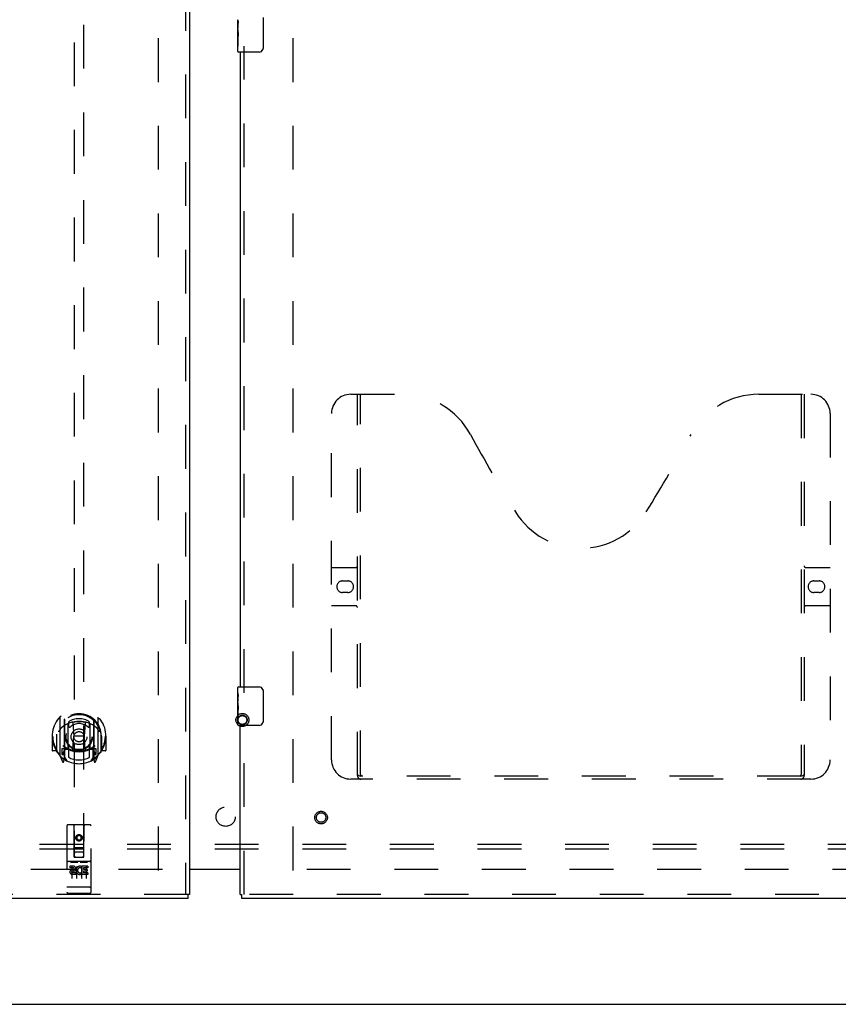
# Model space of a CAD drawing. Header units: inches. Extents: x 0 to 207, y 0 to 134.
# Tile 4 of 68: x 66 to 88, y 34 to 60. Entities that reach past the tile are written whole.
import ezdxf

# ---------------------------------------------------------------- set-up
doc = ezdxf.new("R2010")
doc.units = ezdxf.units.IN
doc.header["$LTSCALE"] = 11.383625
doc.header["$MEASUREMENT"] = 0
doc.linetypes.add('HIDDEN', pattern=[0.2, 0.1, -0.1])
doc.layers.get('0').update_dxf_attribs({"linetype": 'CONTINUOUS'})
for name, color, linetype in [('DEFAULT_2', 8, 'HIDDEN'), ('LEFTHAND_DOOR_ASSEMBLY', 7, 'CONTINUOUS'), ('RIGHTHAND_DOOR_ASSEMBLY', 7, 'CONTINUOUS'), ('SUBPANEL', 7, 'CONTINUOUS')]:
    doc.layers.add(name, color=color, linetype=linetype)

msp = doc.modelspace()

# ---------------------------------------------------------------- linework, layer by layer
at = {"color": 3, "linetype": 'Continuous'}
for p, q in [((70.865, 37.679), (72.177, 37.679)), ((72.177, 37.664), (70.865, 37.664)), ((44.979, 34.164), (98.625, 34.164))]:
    msp.add_line(p, q, dxfattribs=at)
at = {"layer": 'DEFAULT_2', "color": 8, "linetype": 'HIDDEN'}
for p, q in [((70.052, 37.643), (70.052, 98.685)), ((73.552, 37.643), (73.552, 98.685)), ((70.156, 37.664), (48.066, 37.664)), ((95.538, 37.664), (73.448, 37.664))]:
    msp.add_line(p, q, dxfattribs=at)
for radius in [0.169, 0.124, 0.114]:
    msp.add_circle((72.236, 41.554), radius, dxfattribs=at)
at = {"layer": 'LEFTHAND_DOOR_ASSEMBLY', "color": 8, "linetype": 'HIDDEN'}
for p, q in [((70.761, 99.31), (70.761, 37.018)), ((67.865, 65.994), (67.865, 37.992)), ((68.115, 37.992), (68.115, 65.994)), ((67.49, 41.62), (67.49, 40.652)), ((67.607, 41.566), (67.607, 40.55)), ((67.615, 41.541), (67.615, 40.538)), ((67.715, 41.501), (67.715, 41.399)), ((67.827, 41.475), (67.857, 41.136)), ((68.152, 41.475), (68.122, 41.136)), ((68.265, 41.399), (68.265, 41.501)), ((68.365, 41.541), (68.365, 40.538)), ((68.372, 41.566), (68.372, 40.55)), ((68.49, 40.652), (68.49, 41.62)), ((67.707, 40.818), (67.707, 41.449)), ((68.272, 41.449), (68.272, 40.818)), ((67.305, 41.136), (67.29, 41.136)), ((67.29, 41.136), (67.29, 40.763)), ((67.407, 41.136), (67.422, 41.136)), ((67.407, 41.136), (67.407, 40.748)), ((67.415, 41.183), (67.415, 41.185)), ((67.415, 40.725), (67.415, 41.183)), ((67.827, 40.792), (67.857, 41.136)), ((68.122, 41.136), (67.857, 41.136)), ((68.153, 40.792), (68.122, 41.136)), ((68.572, 41.136), (68.557, 41.136)), ((68.565, 41.183), (68.565, 41.185)), ((68.565, 40.725), (68.565, 41.183)), ((68.572, 41.136), (68.572, 40.748)), ((68.69, 41.136), (68.675, 41.136)), ((68.69, 41.136), (68.69, 40.763)), ((67.407, 40.748), (67.305, 40.748)), ((67.407, 40.748), (67.415, 40.763)), ((67.607, 40.807), (67.547, 40.807)), ((67.547, 40.807), (67.547, 40.657)), ((67.585, 40.711), (67.556, 40.665)), ((67.617, 40.77), (67.617, 40.563)), ((67.707, 40.808), (67.635, 40.808)), ((67.703, 40.79), (67.637, 40.79)), ((67.715, 40.837), (67.715, 40.585)), ((68.265, 40.585), (68.265, 40.837)), ((68.345, 40.808), (68.272, 40.808)), ((68.342, 40.79), (68.276, 40.79)), ((68.362, 40.563), (68.362, 40.77)), ((68.432, 40.807), (68.372, 40.807)), ((68.424, 40.665), (68.395, 40.711)), ((68.432, 40.657), (68.432, 40.807)), ((68.564, 40.763), (68.572, 40.748)), ((68.675, 40.748), (68.572, 40.748)), ((67.494, 40.642), (67.564, 40.466)), ((67.547, 40.657), (67.615, 40.657)), ((67.586, 40.546), (67.59, 40.543)), ((67.593, 40.469), (67.607, 40.55)), ((67.685, 40.488), (67.615, 40.597)), ((68.365, 40.597), (68.295, 40.488)), ((68.365, 40.657), (68.432, 40.657)), ((68.372, 40.55), (68.386, 40.469)), ((68.393, 40.546), (68.394, 40.546)), ((68.394, 40.546), (68.394, 40.546)), ((68.394, 40.546), (68.394, 40.546)), ((68.415, 40.466), (68.485, 40.642)), ((67.677, 38.802), (67.677, 37.077)), ((68.272, 38.832), (67.707, 38.832)), ((67.863, 37.992), (67.86, 38.802)), ((68.116, 37.992), (68.12, 38.802)), ((68.302, 37.077), (68.302, 38.802)), ((67.99, 38.564), (67.927, 38.528)), ((67.927, 38.528), (67.937, 38.523)), ((67.927, 38.528), (67.927, 38.456)), ((67.927, 38.456), (67.937, 38.462)), ((67.927, 38.456), (67.99, 38.42)), ((67.99, 38.553), (67.937, 38.523)), ((67.937, 38.523), (67.937, 38.462)), ((67.937, 38.462), (67.99, 38.432)), ((68.052, 38.528), (67.99, 38.564)), ((67.99, 38.564), (67.99, 38.553)), ((68.042, 38.523), (67.99, 38.553)), ((67.99, 38.432), (68.042, 38.462)), ((67.99, 38.42), (68.052, 38.456)), ((67.99, 38.42), (67.99, 38.432)), ((68.052, 38.528), (68.042, 38.523)), ((68.042, 38.462), (68.042, 38.523)), ((68.052, 38.456), (68.042, 38.462)), ((68.052, 38.456), (68.052, 38.528)), ((67.862, 38.242), (68.117, 38.242)), ((68.272, 37.875), (67.707, 37.875)), ((67.863, 37.992), (67.865, 37.992)), ((67.865, 37.992), (68.115, 37.992)), ((68.075, 38.117), (67.905, 38.117)), ((68.115, 37.992), (68.116, 37.992)), ((67.845, 37.753), (67.753, 37.753)), ((67.753, 37.753), (67.753, 37.711)), ((67.845, 37.711), (67.753, 37.711)), ((67.779, 37.859), (67.951, 37.859)), ((67.802, 37.744), (67.802, 37.438)), ((67.849, 37.667), (67.803, 37.667)), ((67.845, 37.626), (67.817, 37.626)), ((67.927, 37.744), (67.927, 37.438)), ((68.029, 37.859), (68.201, 37.859)), ((68.052, 37.744), (68.052, 37.438)), ((68.065, 37.717), (68.052, 37.699)), ((68.062, 37.742), (68.065, 37.741)), ((68.222, 37.753), (68.065, 37.753)), ((68.065, 37.753), (68.065, 37.741)), ((68.065, 37.717), (68.065, 37.54)), ((68.222, 37.711), (68.108, 37.711)), ((68.108, 37.711), (68.108, 37.667)), ((68.2, 37.667), (68.108, 37.667)), ((68.2, 37.625), (68.108, 37.625)), ((68.108, 37.625), (68.108, 37.582)), ((68.177, 37.744), (68.177, 37.438)), ((68.2, 37.667), (68.2, 37.625)), ((68.222, 37.753), (68.222, 37.711)), ((67.909, 37.582), (67.817, 37.582)), ((67.909, 37.54), (67.817, 37.54)), ((67.909, 37.582), (67.909, 37.54)), ((68.041, 37.588), (68.058, 37.549)), ((68.222, 37.54), (68.065, 37.54)), ((68.222, 37.582), (68.108, 37.582)), ((68.222, 37.582), (68.222, 37.54)), ((67.695, 37.206), (67.694, 37.206)), ((67.696, 37.206), (67.695, 37.206)), ((67.695, 37.206), (67.695, 37.206)), ((67.697, 37.205), (67.696, 37.206)), ((67.698, 37.205), (67.697, 37.205)), ((67.699, 37.205), (67.698, 37.205)), ((67.7, 37.205), (67.699, 37.205)), ((67.699, 37.205), (67.699, 37.205)), ((67.701, 37.205), (67.7, 37.205)), ((67.702, 37.205), (67.701, 37.205)), ((67.703, 37.205), (67.702, 37.205)), ((67.704, 37.205), (67.703, 37.205)), ((67.703, 37.205), (67.703, 37.205)), ((67.705, 37.205), (67.704, 37.205)), ((67.706, 37.205), (67.705, 37.205)), ((67.707, 37.205), (67.706, 37.205)), ((68.272, 37.205), (67.707, 37.205)), ((68.272, 37.205), (68.273, 37.205)), ((68.273, 37.205), (68.274, 37.205)), ((68.274, 37.205), (68.275, 37.205)), ((68.276, 37.205), (68.277, 37.205)), ((68.277, 37.205), (68.278, 37.205)), ((68.278, 37.205), (68.279, 37.205)), ((68.279, 37.205), (68.28, 37.205)), ((68.279, 37.205), (68.279, 37.205)), ((68.28, 37.205), (68.281, 37.205)), ((68.281, 37.205), (68.282, 37.205)), ((68.282, 37.205), (68.283, 37.205)), ((68.283, 37.206), (68.284, 37.206)), ((68.283, 37.205), (68.283, 37.206)), ((68.284, 37.206), (68.285, 37.206)), ((68.285, 37.206), (68.286, 37.206)), ((68.286, 37.206), (68.286, 37.206)), ((70.823, 37.018), (46.719, 37.018)), ((68.272, 37.047), (67.707, 37.047))]:
    msp.add_line(p, q, dxfattribs=at)
at = {"layer": 'LEFTHAND_DOOR_ASSEMBLY', "color": 3, "linetype": 'Continuous'}
for p, q in [((70.865, 99.31), (70.865, 37.018)), ((70.823, 36.914), (46.719, 36.914))]:
    msp.add_line(p, q, dxfattribs=at)
at = {"layer": 'LEFTHAND_DOOR_ASSEMBLY', "color": 7, "linetype": 'Continuous'}
for p in [(70.865, 37.018), (70.823, 36.914)]:
    msp.add_line(p, (70.823, 37.018), dxfattribs=at)
at = {"layer": 'LEFTHAND_DOOR_ASSEMBLY', "color": 8, "linetype": 'HIDDEN'}
for points in [[(67.444, 41.575), (67.445, 41.576), (67.446, 41.576), (67.446, 41.577), (67.447, 41.578), (67.448, 41.579), (67.449, 41.58), (67.449, 41.58), (67.45, 41.581), (67.451, 41.582), (67.452, 41.583), (67.452, 41.583), (67.453, 41.584), (67.454, 41.585), (67.455, 41.586), (67.456, 41.586), (67.456, 41.587), (67.457, 41.588), (67.458, 41.588), (67.459, 41.589), (67.46, 41.589), (67.461, 41.59), (67.461, 41.591), (67.462, 41.591), (67.463, 41.592), (67.464, 41.592), (67.465, 41.593), (67.466, 41.593), (67.467, 41.594), (67.468, 41.594), (67.468, 41.595), (67.469, 41.595), (67.47, 41.596), (67.471, 41.596), (67.472, 41.597)], [(67.802, 41.493), (67.807, 41.494), (67.813, 41.496), (67.818, 41.497), (67.823, 41.498), (67.829, 41.5), (67.834, 41.501), (67.84, 41.502), (67.845, 41.503), (67.851, 41.505), (67.856, 41.506), (67.862, 41.507), (67.867, 41.508), (67.873, 41.509), (67.878, 41.51), (67.884, 41.51), (67.889, 41.511), (67.895, 41.512), (67.9, 41.513), (67.906, 41.513), (67.912, 41.514), (67.917, 41.515), (67.923, 41.515), (67.928, 41.516), (67.934, 41.516), (67.939, 41.517), (67.945, 41.517), (67.951, 41.517), (67.956, 41.518), (67.962, 41.518), (67.967, 41.518), (67.973, 41.518), (67.979, 41.518), (67.984, 41.518), (67.99, 41.518), (67.995, 41.518), (68.001, 41.518), (68.007, 41.518), (68.012, 41.518), (68.018, 41.518), (68.023, 41.518), (68.029, 41.517), (68.034, 41.517), (68.04, 41.517), (68.046, 41.516), (68.051, 41.516), (68.057, 41.515), (68.062, 41.515), (68.068, 41.514), (68.073, 41.513), (68.079, 41.513), (68.085, 41.512), (68.09, 41.511), (68.096, 41.51), (68.101, 41.51), (68.107, 41.509), (68.112, 41.508), (68.118, 41.507), (68.123, 41.506), (68.129, 41.505), (68.134, 41.503), (68.14, 41.502), (68.145, 41.501), (68.151, 41.5), (68.156, 41.498), (68.161, 41.497), (68.167, 41.496), (68.172, 41.494), (68.178, 41.493)], [(68.507, 41.597), (68.508, 41.596), (68.509, 41.596), (68.51, 41.595), (68.511, 41.595), (68.512, 41.594), (68.513, 41.594), (68.514, 41.593), (68.515, 41.593), (68.516, 41.592), (68.516, 41.592), (68.517, 41.591), (68.518, 41.591), (68.519, 41.59), (68.52, 41.589), (68.521, 41.589), (68.521, 41.588), (68.522, 41.588), (68.523, 41.587), (68.524, 41.586), (68.525, 41.586), (68.526, 41.585), (68.526, 41.584), (68.527, 41.583), (68.528, 41.583), (68.529, 41.582), (68.529, 41.581), (68.53, 41.58), (68.531, 41.58), (68.532, 41.579), (68.532, 41.578), (68.533, 41.577), (68.534, 41.576), (68.534, 41.576), (68.535, 41.575)], [(67.535, 41.351), (67.534, 41.35), (67.532, 41.348), (67.531, 41.347), (67.529, 41.346), (67.528, 41.344), (67.526, 41.342), (67.524, 41.341), (67.523, 41.339), (67.521, 41.337), (67.519, 41.335), (67.517, 41.333), (67.515, 41.331), (67.513, 41.329), (67.511, 41.327), (67.509, 41.325), (67.507, 41.322), (67.505, 41.32), (67.503, 41.317), (67.501, 41.315), (67.499, 41.312), (67.497, 41.309), (67.495, 41.306), (67.492, 41.303), (67.49, 41.3), (67.488, 41.297), (67.485, 41.293), (67.483, 41.29), (67.48, 41.286), (67.477, 41.282), (67.475, 41.278), (67.472, 41.274), (67.469, 41.269), (67.466, 41.265), (67.463, 41.26), (67.46, 41.255), (67.457, 41.249)], [(68.522, 41.249), (68.519, 41.255), (68.516, 41.26), (68.513, 41.265), (68.51, 41.269), (68.507, 41.274), (68.505, 41.278), (68.502, 41.282), (68.499, 41.286), (68.497, 41.29), (68.494, 41.293), (68.492, 41.297), (68.49, 41.3), (68.487, 41.303), (68.485, 41.306), (68.483, 41.309), (68.48, 41.312), (68.478, 41.315), (68.476, 41.317), (68.474, 41.32), (68.472, 41.322), (68.47, 41.325), (68.468, 41.327), (68.466, 41.329), (68.464, 41.331), (68.462, 41.333), (68.461, 41.335), (68.459, 41.337), (68.457, 41.339), (68.455, 41.341), (68.454, 41.342), (68.452, 41.344), (68.45, 41.345), (68.449, 41.347), (68.447, 41.348), (68.446, 41.35), (68.444, 41.351)], [(67.472, 40.675), (67.471, 40.676), (67.47, 40.676), (67.469, 40.677), (67.468, 40.677), (67.468, 40.678), (67.467, 40.678), (67.466, 40.679), (67.465, 40.679), (67.464, 40.68), (67.463, 40.68), (67.462, 40.681), (67.461, 40.681), (67.461, 40.682), (67.46, 40.682), (67.459, 40.683), (67.458, 40.684), (67.457, 40.684), (67.456, 40.685), (67.456, 40.686), (67.455, 40.686), (67.454, 40.687), (67.453, 40.688), (67.452, 40.689), (67.452, 40.689), (67.451, 40.69), (67.45, 40.691), (67.449, 40.692), (67.449, 40.692), (67.448, 40.693), (67.447, 40.694), (67.446, 40.695), (67.446, 40.696), (67.445, 40.696), (67.444, 40.697)], [(68.535, 40.697), (68.534, 40.696), (68.534, 40.696), (68.533, 40.695), (68.532, 40.694), (68.532, 40.693), (68.531, 40.692), (68.53, 40.692), (68.529, 40.691), (68.529, 40.69), (68.528, 40.689), (68.527, 40.689), (68.526, 40.688), (68.526, 40.687), (68.525, 40.686), (68.524, 40.686), (68.523, 40.685), (68.522, 40.684), (68.521, 40.684), (68.521, 40.683), (68.52, 40.682), (68.519, 40.682), (68.518, 40.681), (68.517, 40.681), (68.516, 40.68), (68.516, 40.68), (68.515, 40.679), (68.514, 40.679), (68.513, 40.678), (68.512, 40.678), (68.511, 40.677), (68.51, 40.677), (68.509, 40.676), (68.508, 40.676), (68.507, 40.675)], [(67.772, 37.858), (67.772, 37.858), (67.772, 37.858), (67.773, 37.858), (67.773, 37.858), (67.773, 37.858), (67.773, 37.858), (67.773, 37.858), (67.773, 37.858), (67.773, 37.858), (67.773, 37.858), (67.773, 37.858), (67.773, 37.858), (67.774, 37.858), (67.774, 37.858), (67.774, 37.858), (67.774, 37.858), (67.774, 37.858), (67.774, 37.858), (67.774, 37.859), (67.774, 37.859), (67.775, 37.859), (67.775, 37.859), (67.775, 37.859), (67.775, 37.859), (67.775, 37.859), (67.775, 37.859), (67.775, 37.859), (67.776, 37.859), (67.776, 37.859), (67.776, 37.859), (67.776, 37.859), (67.776, 37.859), (67.776, 37.859), (67.776, 37.859), (67.777, 37.859), (67.777, 37.859), (67.777, 37.859), (67.777, 37.859), (67.777, 37.859), (67.778, 37.859), (67.778, 37.859), (67.778, 37.859), (67.778, 37.859), (67.778, 37.859), (67.779, 37.859)], [(67.951, 37.859), (67.951, 37.859), (67.951, 37.859), (67.951, 37.859), (67.951, 37.859), (67.952, 37.859), (67.952, 37.859), (67.952, 37.859), (67.952, 37.859), (67.952, 37.859), (67.953, 37.859), (67.953, 37.859), (67.953, 37.859), (67.953, 37.859), (67.953, 37.859), (67.953, 37.859), (67.954, 37.859), (67.954, 37.859), (67.954, 37.859), (67.954, 37.859), (67.954, 37.859), (67.954, 37.859), (67.955, 37.859), (67.955, 37.859), (67.955, 37.859), (67.955, 37.859), (67.955, 37.859), (67.955, 37.859), (67.955, 37.858), (67.955, 37.858), (67.956, 37.858), (67.956, 37.858), (67.956, 37.858), (67.956, 37.858), (67.956, 37.858), (67.956, 37.858), (67.956, 37.858), (67.956, 37.858), (67.956, 37.858), (67.957, 37.858), (67.957, 37.858), (67.957, 37.858), (67.957, 37.858), (67.957, 37.858), (67.957, 37.858), (67.957, 37.858), (67.957, 37.858)], [(68.022, 37.858), (68.022, 37.858), (68.022, 37.858), (68.023, 37.858), (68.023, 37.858), (68.023, 37.858), (68.023, 37.858), (68.023, 37.858), (68.023, 37.858), (68.023, 37.858), (68.023, 37.858), (68.023, 37.858), (68.023, 37.858), (68.024, 37.858), (68.024, 37.858), (68.024, 37.858), (68.024, 37.858), (68.024, 37.858), (68.024, 37.858), (68.024, 37.859), (68.024, 37.859), (68.025, 37.859), (68.025, 37.859), (68.025, 37.859), (68.025, 37.859), (68.025, 37.859), (68.025, 37.859), (68.025, 37.859), (68.026, 37.859), (68.026, 37.859), (68.026, 37.859), (68.026, 37.859), (68.026, 37.859), (68.026, 37.859), (68.026, 37.859), (68.027, 37.859), (68.027, 37.859), (68.027, 37.859), (68.027, 37.859), (68.027, 37.859), (68.028, 37.859), (68.028, 37.859), (68.028, 37.859), (68.028, 37.859), (68.028, 37.859), (68.029, 37.859)], [(68.201, 37.859), (68.201, 37.859), (68.201, 37.859), (68.201, 37.859), (68.201, 37.859), (68.202, 37.859), (68.202, 37.859), (68.202, 37.859), (68.202, 37.859), (68.202, 37.859), (68.203, 37.859), (68.203, 37.859), (68.203, 37.859), (68.203, 37.859), (68.203, 37.859), (68.203, 37.859), (68.204, 37.859), (68.204, 37.859), (68.204, 37.859), (68.204, 37.859), (68.204, 37.859), (68.204, 37.859), (68.205, 37.859), (68.205, 37.859), (68.205, 37.859), (68.205, 37.859), (68.205, 37.859), (68.205, 37.859), (68.205, 37.858), (68.205, 37.858), (68.206, 37.858), (68.206, 37.858), (68.206, 37.858), (68.206, 37.858), (68.206, 37.858), (68.206, 37.858), (68.206, 37.858), (68.206, 37.858), (68.207, 37.858), (68.207, 37.858), (68.207, 37.858), (68.207, 37.858), (68.207, 37.858), (68.207, 37.858), (68.207, 37.858), (68.207, 37.858), (68.207, 37.858)], [(67.694, 37.206), (67.693, 37.206), (67.693, 37.206), (67.692, 37.206), (67.692, 37.206), (67.692, 37.206), (67.691, 37.206), (67.691, 37.206), (67.691, 37.206), (67.69, 37.206), (67.69, 37.206), (67.69, 37.206), (67.689, 37.206), (67.689, 37.207), (67.689, 37.207), (67.688, 37.207), (67.688, 37.207), (67.688, 37.207), (67.687, 37.207), (67.687, 37.207), (67.687, 37.207), (67.686, 37.207), (67.686, 37.207), (67.686, 37.207), (67.685, 37.207), (67.685, 37.207), (67.685, 37.207), (67.685, 37.208), (67.684, 37.208), (67.684, 37.208), (67.684, 37.208), (67.684, 37.208), (67.683, 37.208), (67.683, 37.208), (67.683, 37.208), (67.683, 37.208), (67.682, 37.208), (67.682, 37.208), (67.682, 37.208), (67.682, 37.209), (67.681, 37.209), (67.681, 37.209), (67.681, 37.209), (67.681, 37.209), (67.681, 37.209), (67.68, 37.209), (67.68, 37.209), (67.68, 37.209), (67.68, 37.209), (67.68, 37.209), (67.68, 37.21), (67.679, 37.21), (67.679, 37.21), (67.679, 37.21), (67.679, 37.21), (67.679, 37.21), (67.679, 37.21), (67.679, 37.21), (67.678, 37.21), (67.678, 37.21), (67.678, 37.211), (67.678, 37.211), (67.678, 37.211), (67.678, 37.211), (67.678, 37.211), (67.678, 37.211), (67.678, 37.211), (67.678, 37.211), (67.678, 37.211), (67.677, 37.211), (67.677, 37.212), (67.677, 37.212), (67.677, 37.212), (67.677, 37.212), (67.677, 37.212), (67.677, 37.212), (67.677, 37.212), (67.677, 37.212), (67.677, 37.212)], [(68.275, 37.205), (68.275, 37.205), (68.276, 37.205)], [(68.286, 37.206), (68.287, 37.206), (68.287, 37.206), (68.287, 37.206), (68.288, 37.206), (68.288, 37.206), (68.289, 37.206), (68.289, 37.206), (68.289, 37.206), (68.29, 37.206), (68.29, 37.206), (68.29, 37.206), (68.291, 37.207), (68.291, 37.207), (68.291, 37.207), (68.292, 37.207), (68.292, 37.207), (68.292, 37.207), (68.293, 37.207), (68.293, 37.207), (68.293, 37.207), (68.293, 37.207), (68.294, 37.207), (68.294, 37.207), (68.294, 37.207), (68.295, 37.207), (68.295, 37.208), (68.295, 37.208), (68.295, 37.208), (68.296, 37.208), (68.296, 37.208), (68.296, 37.208), (68.296, 37.208), (68.297, 37.208), (68.297, 37.208), (68.297, 37.208), (68.297, 37.208), (68.298, 37.208), (68.298, 37.209), (68.298, 37.209), (68.298, 37.209), (68.298, 37.209), (68.299, 37.209), (68.299, 37.209), (68.299, 37.209), (68.299, 37.209), (68.299, 37.209), (68.3, 37.209), (68.3, 37.209), (68.3, 37.21), (68.3, 37.21), (68.3, 37.21), (68.3, 37.21), (68.301, 37.21), (68.301, 37.21), (68.301, 37.21), (68.301, 37.21), (68.301, 37.21), (68.301, 37.21), (68.301, 37.211), (68.301, 37.211), (68.301, 37.211), (68.302, 37.211), (68.302, 37.211), (68.302, 37.211), (68.302, 37.211), (68.302, 37.211), (68.302, 37.211), (68.302, 37.211), (68.302, 37.212), (68.302, 37.212), (68.302, 37.212), (68.302, 37.212), (68.302, 37.212), (68.302, 37.212), (68.302, 37.212), (68.302, 37.212), (68.302, 37.212)]]:
    msp.add_lwpolyline(points, dxfattribs=at)
for centre, radius in [((67.99, 41.118), 0.35), ((67.99, 41.118), 0.335), ((67.99, 41.118), 0.205), ((67.99, 41.118), 0.133), ((67.99, 38.492), 0.085), ((67.99, 38.492), 0.0845)]:
    msp.add_circle(centre, radius, dxfattribs=at)
for centre, radius, start, end in [((67.99, 41.136), 0.7, 305.5126, 234.4874), ((67.99, 41.133), 0.583, 0.2464, 179.7536), ((67.99, 41.108), 0.58, 7.6622, 172.3378), ((67.505, 41.62), 0.015, 135.0748, 180), ((67.99, 40.818), 0.7, 49.529, 130.471), ((67.622, 41.566), 0.015, 130.3587, 180), ((67.635, 41.541), 0.02, 129.3378, 179.9984), ((67.722, 41.449), 0.015, 112.9863, 180), ((67.99, 41.108), 0.48, 55.0461, 124.9539), ((67.99, 41.118), 0.343, 48.8739, 131.1261), ((67.807, 41.474), 0.02, 5.0796, 105.5752), ((68.172, 41.474), 0.02, 74.4248, 174.9204), ((68.257, 41.449), 0.015, 0, 67.0137), ((68.345, 41.541), 0.02, 0, 50.6594), ((68.357, 41.566), 0.015, 0, 49.6413), ((68.475, 41.62), 0.015, 0, 44.9252), ((67.745, 41.399), 0.03, 180, 311.1261), ((68.235, 41.399), 0.03, 228.8739, 360), ((67.99, 41.136), 0.685, 180, 213.0115), ((67.435, 41.183), 0.02, 172.3378, 180), ((67.99, 41.136), 0.685, 326.9885, 360), ((68.545, 41.183), 0.02, 0, 7.6622), ((67.305, 40.763), 0.015, 180, 270), ((67.435, 40.725), 0.02, 180, 215.2961), ((67.99, 41.118), 0.7, 215.2961, 324.7039), ((67.99, 41.448), 0.7, 233.2319, 306.7681), ((67.427, 40.812), 0.188, 327.3208, 360), ((67.635, 40.788), 0.02, 90, 180), ((67.637, 40.77), 0.02, 90, 180), ((67.703, 40.77), 0.02, 66.536, 90), ((67.722, 40.818), 0.015, 180, 247.0137), ((67.99, 41.43), 0.7, 246.536, 293.464), ((67.745, 40.837), 0.03, 48.8739, 180), ((67.99, 41.118), 0.343, 228.8739, 311.1261), ((67.807, 40.794), 0.02, 254.3869, 354.9204), ((68.173, 40.794), 0.02, 185.0796, 285.6131), ((68.235, 40.837), 0.03, 0, 131.1261), ((68.257, 40.818), 0.015, 292.9863, 360), ((68.276, 40.77), 0.02, 90, 113.464), ((68.342, 40.77), 0.02, 0, 90), ((68.345, 40.788), 0.02, 0, 90), ((68.553, 40.812), 0.188, 180, 212.6792), ((68.545, 40.725), 0.02, 324.7039, 360), ((68.675, 40.763), 0.015, 270, 360), ((67.505, 40.652), 0.015, 180, 224.9252), ((67.56, 40.662), 0.005, 147.3208, 270), ((67.578, 40.472), 0.015, 201.8041, 350), ((67.595, 40.582), 0.02, 234.4874, 360), ((67.597, 40.563), 0.02, 234.7457, 360), ((67.635, 40.538), 0.02, 180, 238.5295), ((67.99, 41.118), 0.6, 242.7204, 297.2796), ((68.345, 40.538), 0.02, 301.4688, 359.9992), ((68.382, 40.563), 0.02, 180, 305.2543), ((68.385, 40.582), 0.02, 180, 305.5126), ((68.401, 40.472), 0.015, 190, 338.1959), ((68.42, 40.662), 0.005, 270, 32.6792), ((68.475, 40.652), 0.015, 315.0748, 360), ((67.707, 38.802), 0.03, 90, 180), ((67.83, 38.802), 0.03, 0, 90), ((68.15, 38.802), 0.03, 90, 180), ((68.272, 38.802), 0.03, 0, 90), ((67.707, 37.905), 0.03, 180, 270), ((67.905, 38.077), 0.04, 90, 180), ((67.905, 38.032), 0.04, 180, 270), ((68.075, 38.077), 0.04, 0, 90), ((68.075, 38.032), 0.04, 270, 360), ((68.272, 37.905), 0.03, 270, 360), ((67.817, 37.604), 0.0644, 102.2995, 270.0775), ((67.817, 37.604), 0.0219, 89.9011, 270), ((67.845, 37.69), 0.0635, 270, 90), ((67.845, 37.689), 0.0219, 280.307, 90), ((68.016, 37.647), 0.107, 64.2636, 293.4027), ((68.016, 37.647), 0.0639, 54.8895, 293.4026), ((67.707, 37.077), 0.03, 180, 270), ((68.272, 37.077), 0.03, 270, 360)]:
    msp.add_arc(centre, radius, start, end, dxfattribs=at)
at = {"layer": 'RIGHTHAND_DOOR_ASSEMBLY', "color": 7, "linetype": 'Continuous'}
for p, q in [((72.117, 59.496), (72.117, 59.753)), ((72.123, 59.697), (72.117, 59.697)), ((72.124, 59.53), (72.124, 59.666)), ((72.772, 59.814), (72.772, 59.014)), ((72.117, 59.53), (72.124, 59.53)), ((72.117, 58.929), (72.117, 59.493)), ((72.119, 59.467), (72.117, 59.467)), ((72.119, 59.469), (72.121, 59.447)), ((72.117, 59.335), (72.123, 59.335)), ((72.117, 59.299), (72.124, 59.299)), ((72.117, 59.236), (72.124, 59.236)), ((72.124, 59.069), (72.124, 59.299)), ((72.117, 59.069), (72.124, 59.069)), ((72.672, 58.914), (72.132, 58.914)), ((72.117, 42.254), (72.117, 42.399)), ((72.117, 41.996), (72.117, 42.253)), ((72.132, 42.414), (72.672, 42.414)), ((72.772, 42.314), (72.772, 41.514)), ((72.123, 42.197), (72.117, 42.197)), ((72.117, 42.03), (72.124, 42.03)), ((72.117, 41.429), (72.117, 41.993)), ((72.119, 41.967), (72.117, 41.967)), ((72.119, 41.969), (72.121, 41.947)), ((72.124, 42.03), (72.124, 42.166)), ((72.117, 41.835), (72.123, 41.835)), ((72.117, 41.799), (72.124, 41.799)), ((72.117, 41.736), (72.124, 41.736)), ((72.124, 41.569), (72.124, 41.799)), ((72.117, 41.569), (72.124, 41.569)), ((72.672, 41.414), (72.132, 41.414)), ((72.177, 37.018), (72.219, 37.018)), ((72.219, 36.914), (72.219, 37.018))]:
    msp.add_line(p, q, dxfattribs=at)
at = {"layer": 'RIGHTHAND_DOOR_ASSEMBLY', "color": 3, "linetype": 'Continuous'}
for p, q in [((72.177, 58.914), (72.177, 42.414)), ((72.177, 37.018), (72.177, 41.414)), ((96.323, 36.914), (72.219, 36.914))]:
    msp.add_line(p, q, dxfattribs=at)
at = {"layer": 'RIGHTHAND_DOOR_ASSEMBLY', "color": 8, "linetype": 'HIDDEN'}
for p, q in [((72.281, 42.259), (72.281, 59.069)), ((75.051, 50.018), (76.406, 50.018)), ((75.226, 40.108), (75.226, 50.018)), ((75.306, 40.138), (75.306, 50.018)), ((85.656, 50.018), (87.011, 50.018)), ((86.756, 50.018), (86.756, 40.138)), ((86.836, 50.018), (86.836, 40.108)), ((74.551, 40.518), (74.551, 49.518)), ((87.511, 49.518), (87.511, 40.518)), ((74.551, 45.518), (75.186, 45.518)), ((86.876, 45.518), (87.511, 45.518)), ((74.838, 45.168), (74.975, 45.168)), ((87.088, 45.168), (87.225, 45.168)), ((74.975, 44.868), (74.838, 44.868)), ((87.225, 44.868), (87.088, 44.868)), ((75.186, 44.518), (74.551, 44.518)), ((87.511, 44.518), (86.876, 44.518)), ((72.281, 37.018), (72.281, 41.569)), ((87.011, 40.018), (75.051, 40.018)), ((86.752, 40.098), (75.31, 40.098)), ((96.323, 37.018), (72.219, 37.018))]:
    msp.add_line(p, q, dxfattribs=at)
at = {"layer": 'RIGHTHAND_DOOR_ASSEMBLY', "color": 7, "linetype": 'Continuous'}
for points in [[(72.117, 59.754), (72.117, 59.75), (72.118, 59.745), (72.118, 59.74), (72.12, 59.727)], [(72.12, 59.727), (72.121, 59.719), (72.122, 59.711), (72.123, 59.703)], [(72.123, 59.703), (72.123, 59.694), (72.124, 59.685), (72.124, 59.675), (72.124, 59.666)], [(72.117, 59.496), (72.117, 59.488), (72.118, 59.479), (72.119, 59.469)], [(72.121, 59.447), (72.121, 59.435), (72.122, 59.423), (72.123, 59.411), (72.124, 59.398), (72.124, 59.385), (72.124, 59.372), (72.124, 59.36), (72.124, 59.347), (72.123, 59.334), (72.122, 59.322), (72.121, 59.31)], [(72.772, 59.014), (72.772, 59.008), (72.771, 59.002), (72.77, 58.996), (72.769, 58.99), (72.767, 58.984), (72.765, 58.978)], [(72.117, 42.254), (72.117, 42.25), (72.118, 42.245), (72.118, 42.24), (72.12, 42.227)], [(72.12, 42.227), (72.121, 42.219), (72.122, 42.211), (72.123, 42.203)], [(72.765, 42.351), (72.767, 42.345), (72.769, 42.339), (72.77, 42.333), (72.771, 42.327), (72.772, 42.321), (72.772, 42.314)], [(72.117, 41.996), (72.117, 41.988), (72.118, 41.979), (72.119, 41.969)], [(72.123, 42.203), (72.123, 42.194), (72.124, 42.185), (72.124, 42.175), (72.124, 42.166)], [(72.121, 41.947), (72.121, 41.935), (72.122, 41.923), (72.123, 41.911), (72.124, 41.898), (72.124, 41.885), (72.124, 41.872), (72.124, 41.86), (72.124, 41.847), (72.123, 41.834), (72.122, 41.822), (72.121, 41.81)], [(72.772, 41.514), (72.772, 41.508), (72.771, 41.502), (72.77, 41.496), (72.769, 41.49), (72.767, 41.484), (72.765, 41.478)]]:
    msp.add_lwpolyline(points, dxfattribs=at)
at = {"layer": 'RIGHTHAND_DOOR_ASSEMBLY', "color": 8, "linetype": 'HIDDEN'}
for points in [[(75.216, 40.138), (75.232, 40.128), (75.248, 40.118), (75.264, 40.11), (75.28, 40.104), (75.295, 40.1), (75.31, 40.098)], [(86.752, 40.098), (86.767, 40.1), (86.783, 40.104), (86.798, 40.11), (86.814, 40.118), (86.83, 40.128), (86.846, 40.138)]]:
    msp.add_lwpolyline(points, dxfattribs=at)
for radius in [0.164, 0.124]:
    msp.add_circle((74.281, 39.018), radius, dxfattribs=at)
at = {"layer": 'RIGHTHAND_DOOR_ASSEMBLY', "color": 7, "linetype": 'Continuous'}
for centre, radius, start, end in [((72.132, 58.929), 0.015, 180, 270), ((72.672, 59.014), 0.1, 270, 338.8001), ((72.132, 42.399), 0.015, 90, 180), ((72.672, 42.314), 0.1, 21.1999, 90), ((72.672, 41.514), 0.1, 270, 338.8001), ((72.132, 41.429), 0.015, 180, 270)]:
    msp.add_arc(centre, radius, start, end, dxfattribs=at)
at = {"layer": 'RIGHTHAND_DOOR_ASSEMBLY', "color": 8, "linetype": 'HIDDEN'}
for centre, radius, start, end in [((75.051, 49.518), 0.5, 90, 180), ((76.406, 48.018), 2, 28.4813, 90), ((85.656, 48.018), 2, 90, 151.5187), ((87.011, 49.518), 0.5, 0, 90), ((112.714, 67.717), 39.307, 208.4813, 211.8705), ((49.348, 67.717), 39.307, 328.1295, 331.5187), ((81.031, 48.018), 2, 211.8705, 328.1295), ((75.186, 45.558), 0.04, 270, 360), ((86.876, 45.558), 0.04, 180, 270), ((74.838, 45.018), 0.15, 90, 270), ((74.975, 45.018), 0.15, 270, 90), ((87.088, 45.018), 0.15, 90, 270), ((87.225, 45.018), 0.15, 270, 90), ((75.186, 44.478), 0.04, 0, 90), ((86.876, 44.478), 0.04, 90, 180), ((75.051, 40.518), 0.5, 180, 270), ((87.011, 40.518), 0.5, 270, 360), ((75.316, 40.108), 0.09, 180, 270), ((75.346, 40.138), 0.04, 180, 270), ((86.716, 40.138), 0.04, 270, 360), ((86.746, 40.108), 0.09, 270, 360)]:
    msp.add_arc(centre, radius, start, end, dxfattribs=at)
at = {"layer": 'RIGHTHAND_DOOR_ASSEMBLY', "color": 7, "linetype": 'Continuous'}
for centre in [(72.38, 59.33), (72.38, 41.83)]:
    msp.add_ellipse(centre, major_axis=(0.263, 0), ratio=0.432808, start_param=3.141593, end_param=3.321581, dxfattribs=at)
at = {"layer": 'SUBPANEL', "color": 8, "linetype": 'HIDDEN'}
for p, q in [((93.146, 38.321), (50.458, 38.321)), ((93.146, 38.196), (50.458, 38.196))]:
    msp.add_line(p, q, dxfattribs=at)
msp.add_circle((71.802, 39.039), 0.25, dxfattribs=at)

doc.saveas('drawing.dxf')
